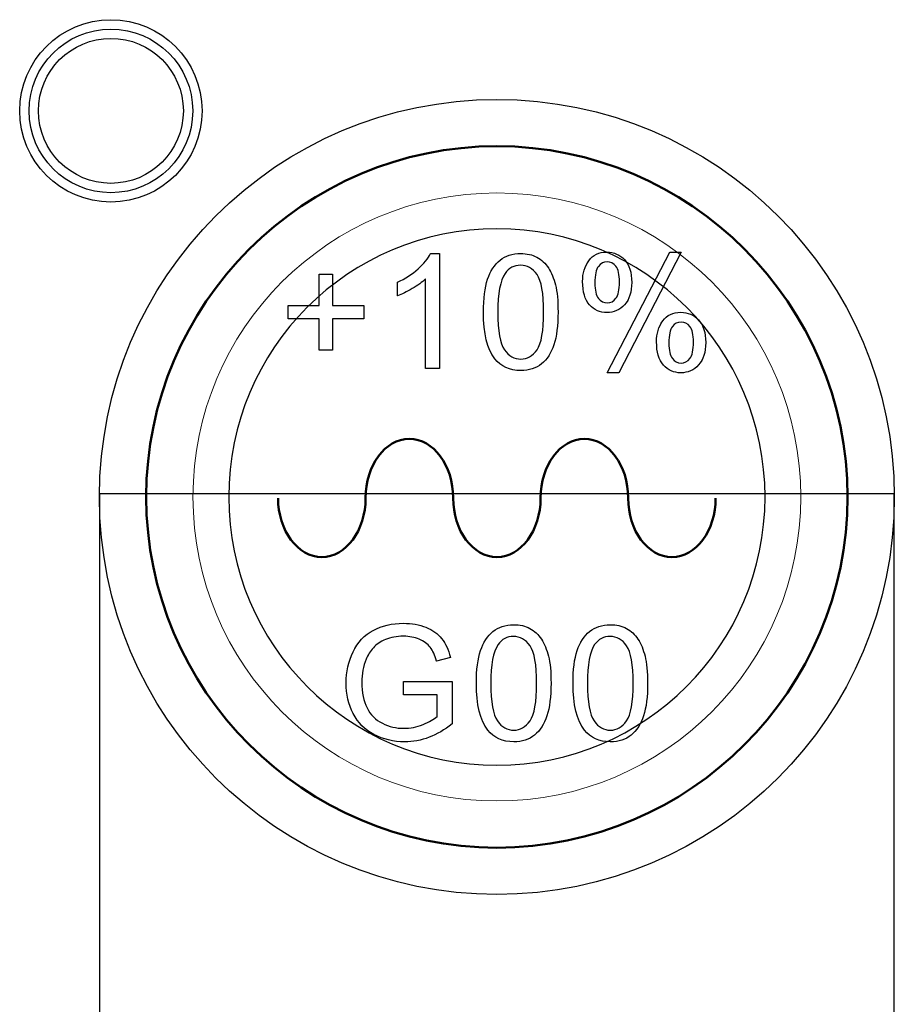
# Model space of a CAD drawing. Header units: millimetres. Extents: x 6964 to 8548, y -230 to 508.
# Tile 73 of 137: x 7150 to 7169, y 210 to 231. Entities that reach past the tile are written whole.
import ezdxf

# ---------------------------------------------------------------- set-up
doc = ezdxf.new("R2010")
doc.units = ezdxf.units.MM
doc.header["$LTSCALE"] = 3
doc.layers.add('layer 1', color=7, linetype='Continuous')

msp = doc.modelspace()

# ---------------------------------------------------------------- linework, layer by layer
at = {"layer": 'layer 1'}
for p, q in [((7168.701, 221.315), (7151.701, 221.315)), ((7151.701, 221.315), (7151.701, 199.815)), ((7168.701, 199.815), (7168.701, 221.315))]:
    msp.add_line(p, q, dxfattribs=at)
msp.add_ellipse((7160.201, 221.25), major_axis=(0, 8.5), ratio=1, dxfattribs=at)
for points, knots in [([(7153.896, 229.505), (7153.896, 230.582), (7153.023, 231.455), (7151.946, 231.455), (7151.946, 231.455), (7150.869, 231.455), (7149.996, 230.582), (7149.996, 229.505), (7149.996, 229.505), (7149.996, 228.428), (7150.869, 227.555), (7151.946, 227.555), (7151.946, 227.555), (7153.023, 227.555), (7153.896, 228.428), (7153.896, 229.505)], [0, 0, 0, 0, 0.2, 0.2, 0.2, 0.2, 0.4, 0.4, 0.4, 0.4, 0.6, 0.6, 0.6, 0.6, 1, 1, 1, 1]), ([(7153.696, 229.505), (7153.696, 230.471), (7152.912, 231.255), (7151.946, 231.255), (7151.946, 231.255), (7150.979, 231.255), (7150.196, 230.471), (7150.196, 229.505), (7150.196, 229.505), (7150.196, 228.538), (7150.979, 227.755), (7151.946, 227.755), (7151.946, 227.755), (7152.912, 227.755), (7153.696, 228.538), (7153.696, 229.505)], [0, 0, 0, 0, 0.2, 0.2, 0.2, 0.2, 0.4, 0.4, 0.4, 0.4, 0.6, 0.6, 0.6, 0.6, 1, 1, 1, 1]), ([(7153.496, 229.505), (7153.496, 230.361), (7152.802, 231.055), (7151.946, 231.055), (7151.946, 231.055), (7151.09, 231.055), (7150.396, 230.361), (7150.396, 229.505), (7150.396, 229.505), (7150.396, 228.649), (7151.09, 227.955), (7151.946, 227.955), (7151.946, 227.955), (7152.802, 227.955), (7153.496, 228.649), (7153.496, 229.505)], [0, 0, 0, 0, 0.2, 0.2, 0.2, 0.2, 0.4, 0.4, 0.4, 0.4, 0.6, 0.6, 0.6, 0.6, 1, 1, 1, 1]), ([(7160.268, 226.312), (7160.385, 226.407), (7160.533, 226.455), (7160.711, 226.455), (7160.711, 226.455), (7160.842, 226.455), (7160.958, 226.428), (7161.058, 226.375)], [0.1538462, 0.1538462, 0.1538462, 0.1538462, 0.2307692, 0.2307692, 0.2307692, 0.2307692, 0.3076923, 0.3076923, 0.3076923, 0.3076923]), ([(7162.167, 226.302), (7162.255, 226.424), (7162.383, 226.485), (7162.551, 226.485), (7162.551, 226.485), (7162.705, 226.485), (7162.833, 226.431), (7162.934, 226.321)], [0.1111111, 0.1111111, 0.1111111, 0.1111111, 0.2222222, 0.2222222, 0.2222222, 0.2222222, 0.3333333, 0.3333333, 0.3333333, 0.3333333]), ([(7161.06, 226.006), (7160.966, 226.138), (7160.849, 226.205), (7160.708, 226.205), (7160.708, 226.205), (7160.57, 226.205), (7160.459, 226.146), (7160.376, 226.029)], [0.5555556, 0.5555556, 0.5555556, 0.5555556, 0.6666667, 0.6666667, 0.6666667, 0.6666667, 0.7777778, 0.7777778, 0.7777778, 0.7777778]), ([(7162.373, 226.18), (7162.323, 226.116), (7162.298, 225.998), (7162.298, 225.826), (7162.298, 225.826), (7162.298, 225.669), (7162.323, 225.559), (7162.373, 225.496)], [0.1111111, 0.1111111, 0.1111111, 0.1111111, 0.2222222, 0.2222222, 0.2222222, 0.2222222, 0.3333333, 0.3333333, 0.3333333, 0.3333333]), ([(7162.748, 225.497), (7162.797, 225.561), (7162.822, 225.679), (7162.822, 225.849), (7162.822, 225.849), (7162.822, 226.007), (7162.797, 226.117), (7162.747, 226.181)], [0.5555556, 0.5555556, 0.5555556, 0.5555556, 0.6666667, 0.6666667, 0.6666667, 0.6666667, 0.7777778, 0.7777778, 0.7777778, 0.7777778]), ([(7162.934, 226.321), (7163.035, 226.212), (7163.086, 226.05), (7163.086, 225.838), (7163.086, 225.838), (7163.086, 225.631), (7163.034, 225.471), (7162.932, 225.359)], [0.3333333, 0.3333333, 0.3333333, 0.3333333, 0.4444444, 0.4444444, 0.4444444, 0.4444445, 0.5555556, 0.5555556, 0.5555556, 0.5555556]), ([(7161.06, 224.398), (7161.154, 224.532), (7161.201, 224.799), (7161.201, 225.201), (7161.201, 225.201), (7161.201, 225.605), (7161.154, 225.873), (7161.06, 226.006)], [0.3333333, 0.3333333, 0.3333333, 0.3333333, 0.4444444, 0.4444444, 0.4444444, 0.4444445, 0.5555556, 0.5555556, 0.5555556, 0.5555556]), ([(7161.454, 225.782), (7161.491, 225.639), (7161.509, 225.445), (7161.509, 225.203), (7161.509, 225.203), (7161.509, 224.915), (7161.479, 224.682), (7161.421, 224.505)], [0.4615385, 0.4615385, 0.4615385, 0.4615385, 0.5384615, 0.5384615, 0.5384615, 0.5384615, 0.6153846, 0.6153846, 0.6153846, 0.6153846]), ([(7162.373, 225.496), (7162.424, 225.432), (7162.486, 225.4), (7162.559, 225.4), (7162.559, 225.4), (7162.635, 225.4), (7162.698, 225.432), (7162.748, 225.497)], [0.3333333, 0.3333333, 0.3333333, 0.3333333, 0.4444444, 0.4444444, 0.4444444, 0.4444445, 0.5555556, 0.5555556, 0.5555556, 0.5555556]), ([(7162.932, 225.359), (7162.83, 225.247), (7162.704, 225.191), (7162.554, 225.191), (7162.554, 225.191), (7162.405, 225.191), (7162.282, 225.247), (7162.183, 225.357)], [0.5555556, 0.5555556, 0.5555556, 0.5555556, 0.6666667, 0.6666667, 0.6666667, 0.6666667, 0.7777778, 0.7777778, 0.7777778, 0.7777778]), ([(7163.749, 225.015), (7163.837, 225.137), (7163.965, 225.198), (7164.133, 225.198), (7164.133, 225.198), (7164.287, 225.198), (7164.415, 225.143), (7164.516, 225.034)], [0.1111111, 0.1111111, 0.1111111, 0.1111111, 0.2222222, 0.2222222, 0.2222222, 0.2222222, 0.3333333, 0.3333333, 0.3333333, 0.3333333]), ([(7163.954, 224.893), (7163.904, 224.828), (7163.88, 224.71), (7163.88, 224.538), (7163.88, 224.538), (7163.88, 224.383), (7163.905, 224.274), (7163.955, 224.209)], [0.1111111, 0.1111111, 0.1111111, 0.1111111, 0.2222222, 0.2222222, 0.2222222, 0.2222222, 0.3333333, 0.3333333, 0.3333333, 0.3333333]), ([(7164.33, 224.209), (7164.379, 224.274), (7164.404, 224.391), (7164.404, 224.562), (7164.404, 224.562), (7164.404, 224.719), (7164.379, 224.83), (7164.328, 224.893)], [0.5555556, 0.5555556, 0.5555556, 0.5555556, 0.6666667, 0.6666667, 0.6666667, 0.6666667, 0.7777778, 0.7777778, 0.7777778, 0.7777778]), ([(7164.516, 225.034), (7164.617, 224.924), (7164.667, 224.763), (7164.667, 224.55), (7164.667, 224.55), (7164.667, 224.343), (7164.617, 224.183), (7164.514, 224.072)], [0.3333333, 0.3333333, 0.3333333, 0.3333333, 0.4444444, 0.4444444, 0.4444444, 0.4444445, 0.5555556, 0.5555556, 0.5555556, 0.5555556]), ([(7164.514, 224.072), (7164.412, 223.96), (7164.286, 223.904), (7164.135, 223.904), (7164.135, 223.904), (7163.987, 223.904), (7163.863, 223.959), (7163.765, 224.07), (7163.765, 224.07), (7163.666, 224.181), (7163.616, 224.347), (7163.616, 224.569)], [0.5555556, 0.5555556, 0.5555556, 0.5555556, 0.6666667, 0.6666667, 0.6666667, 0.6666667, 0.7777778, 0.7777778, 0.7777778, 0.7777778, 1, 1, 1, 1]), ([(7160.363, 224.397), (7160.457, 224.264), (7160.573, 224.198), (7160.711, 224.198), (7160.711, 224.198), (7160.849, 224.198), (7160.966, 224.265), (7161.06, 224.398)], [0.1111111, 0.1111111, 0.1111111, 0.1111111, 0.2222222, 0.2222222, 0.2222222, 0.2222222, 0.3333333, 0.3333333, 0.3333333, 0.3333333]), ([(7161.156, 224.096), (7161.039, 224), (7160.89, 223.952), (7160.711, 223.952), (7160.711, 223.952), (7160.476, 223.952), (7160.29, 224.036), (7160.155, 224.204)], [0.6923077, 0.6923077, 0.6923077, 0.6923077, 0.7692308, 0.7692308, 0.7692308, 0.7692308, 0.8461538, 0.8461538, 0.8461538, 0.8461538]), ([(7163.955, 224.209), (7164.005, 224.145), (7164.067, 224.113), (7164.14, 224.113), (7164.14, 224.113), (7164.217, 224.113), (7164.28, 224.145), (7164.33, 224.209)], [0.3333333, 0.3333333, 0.3333333, 0.3333333, 0.4444444, 0.4444444, 0.4444444, 0.4444445, 0.5555556, 0.5555556, 0.5555556, 0.5555556]), ([(7157.556, 218.397), (7157.743, 218.498), (7157.959, 218.548), (7158.203, 218.548), (7158.203, 218.548), (7158.38, 218.548), (7158.54, 218.519), (7158.683, 218.462)], [0.33333333, 0.33333333, 0.33333333, 0.33333333, 0.36666667, 0.36666667, 0.36666667, 0.36666668, 0.4, 0.4, 0.4, 0.4]), ([(7160.118, 218.374), (7160.235, 218.47), (7160.383, 218.517), (7160.561, 218.517), (7160.561, 218.517), (7160.692, 218.517), (7160.808, 218.491), (7160.908, 218.438)], [0.1538462, 0.1538462, 0.1538462, 0.1538462, 0.2307692, 0.2307692, 0.2307692, 0.2307692, 0.3076923, 0.3076923, 0.3076923, 0.3076923]), ([(7162.185, 218.374), (7162.302, 218.47), (7162.449, 218.517), (7162.627, 218.517), (7162.627, 218.517), (7162.759, 218.517), (7162.874, 218.491), (7162.974, 218.438)], [0.1538462, 0.1538462, 0.1538462, 0.1538462, 0.2307692, 0.2307692, 0.2307692, 0.2307692, 0.3076923, 0.3076923, 0.3076923, 0.3076923]), ([(7158.542, 218.206), (7158.441, 218.249), (7158.328, 218.271), (7158.205, 218.271), (7158.205, 218.271), (7158.057, 218.271), (7157.929, 218.248), (7157.821, 218.203)], [0.56666667, 0.56666667, 0.56666667, 0.56666667, 0.6, 0.6, 0.6, 0.60000001, 0.63333333, 0.63333333, 0.63333333, 0.63333333]), ([(7160.91, 218.068), (7160.816, 218.201), (7160.699, 218.267), (7160.558, 218.267), (7160.558, 218.267), (7160.42, 218.267), (7160.309, 218.208), (7160.226, 218.091)], [0.5555556, 0.5555556, 0.5555556, 0.5555556, 0.6666667, 0.6666667, 0.6666667, 0.6666667, 0.7777778, 0.7777778, 0.7777778, 0.7777778]), ([(7162.976, 218.068), (7162.883, 218.201), (7162.765, 218.267), (7162.624, 218.267), (7162.624, 218.267), (7162.486, 218.267), (7162.375, 218.208), (7162.292, 218.091)], [0.5555556, 0.5555556, 0.5555556, 0.5555556, 0.6666667, 0.6666667, 0.6666667, 0.6666667, 0.7777778, 0.7777778, 0.7777778, 0.7777778]), ([(7157.127, 216.616), (7157.026, 216.811), (7156.976, 217.029), (7156.976, 217.269), (7156.976, 217.269), (7156.976, 217.508), (7157.026, 217.73), (7157.126, 217.937)], [0.23333333, 0.23333333, 0.23333333, 0.23333333, 0.26666667, 0.26666667, 0.26666667, 0.26666668, 0.3, 0.3, 0.3, 0.3]), ([(7160.91, 216.461), (7161.004, 216.594), (7161.051, 216.862), (7161.051, 217.264), (7161.051, 217.264), (7161.051, 217.667), (7161.004, 217.936), (7160.91, 218.068)], [0.3333333, 0.3333333, 0.3333333, 0.3333333, 0.4444444, 0.4444444, 0.4444444, 0.4444445, 0.5555556, 0.5555556, 0.5555556, 0.5555556]), ([(7162.976, 216.461), (7163.07, 216.594), (7163.117, 216.862), (7163.117, 217.264), (7163.117, 217.264), (7163.117, 217.667), (7163.07, 217.936), (7162.976, 218.068)], [0.3333333, 0.3333333, 0.3333333, 0.3333333, 0.4444444, 0.4444444, 0.4444444, 0.4444445, 0.5555556, 0.5555556, 0.5555556, 0.5555556]), ([(7157.405, 217.782), (7157.343, 217.629), (7157.312, 217.465), (7157.312, 217.287), (7157.312, 217.287), (7157.312, 217.068), (7157.349, 216.885), (7157.424, 216.737)], [0.7, 0.7, 0.7, 0.7, 0.73333333, 0.73333333, 0.73333333, 0.73333334, 0.76666667, 0.76666667, 0.76666667, 0.76666667]), ([(7161.304, 217.844), (7161.341, 217.701), (7161.359, 217.508), (7161.359, 217.265), (7161.359, 217.265), (7161.359, 216.978), (7161.329, 216.745), (7161.271, 216.568)], [0.4615385, 0.4615385, 0.4615385, 0.4615385, 0.5384615, 0.5384615, 0.5384615, 0.5384615, 0.6153846, 0.6153846, 0.6153846, 0.6153846]), ([(7163.37, 217.844), (7163.407, 217.701), (7163.425, 217.508), (7163.425, 217.265), (7163.425, 217.265), (7163.425, 216.978), (7163.396, 216.745), (7163.337, 216.568)], [0.4615385, 0.4615385, 0.4615385, 0.4615385, 0.5384615, 0.5384615, 0.5384615, 0.5384615, 0.6153846, 0.6153846, 0.6153846, 0.6153846]), ([(7160.213, 216.46), (7160.307, 216.327), (7160.423, 216.261), (7160.561, 216.261), (7160.561, 216.261), (7160.699, 216.261), (7160.816, 216.328), (7160.91, 216.461)], [0.1111111, 0.1111111, 0.1111111, 0.1111111, 0.2222222, 0.2222222, 0.2222222, 0.2222222, 0.3333333, 0.3333333, 0.3333333, 0.3333333]), ([(7162.279, 216.46), (7162.373, 216.327), (7162.489, 216.261), (7162.627, 216.261), (7162.627, 216.261), (7162.766, 216.261), (7162.882, 216.328), (7162.976, 216.461)], [0.1111111, 0.1111111, 0.1111111, 0.1111111, 0.2222222, 0.2222222, 0.2222222, 0.2222222, 0.3333333, 0.3333333, 0.3333333, 0.3333333]), ([(7157.752, 216.409), (7157.896, 216.338), (7158.048, 216.302), (7158.21, 216.302), (7158.21, 216.302), (7158.35, 216.302), (7158.487, 216.329), (7158.621, 216.383)], [0.8, 0.8, 0.8, 0.8, 0.83333333, 0.83333333, 0.83333333, 0.83333334, 0.86666667, 0.86666667, 0.86666667, 0.86666667]), ([(7161.006, 216.158), (7160.889, 216.062), (7160.74, 216.014), (7160.561, 216.014), (7160.561, 216.014), (7160.326, 216.014), (7160.14, 216.098), (7160.005, 216.266)], [0.6923077, 0.6923077, 0.6923077, 0.6923077, 0.7692308, 0.7692308, 0.7692308, 0.7692308, 0.8461538, 0.8461538, 0.8461538, 0.8461538]), ([(7163.072, 216.158), (7162.955, 216.062), (7162.807, 216.014), (7162.627, 216.014), (7162.627, 216.014), (7162.392, 216.014), (7162.206, 216.098), (7162.072, 216.266)], [0.6923077, 0.6923077, 0.6923077, 0.6923077, 0.7692308, 0.7692308, 0.7692308, 0.7692308, 0.8461538, 0.8461538, 0.8461538, 0.8461538]), ([(7158.75, 216.11), (7158.58, 216.046), (7158.406, 216.014), (7158.228, 216.014), (7158.228, 216.014), (7157.987, 216.014), (7157.769, 216.066), (7157.572, 216.169)], [0.13333333, 0.13333333, 0.13333333, 0.13333333, 0.16666667, 0.16666667, 0.16666667, 0.16666668, 0.2, 0.2, 0.2, 0.2])]:
    msp.add_open_spline(points, degree=3, knots=knots, dxfattribs=at)
at = {"layer": 'layer 1', "lineweight": 50}
for points in [[(7152.701, 221.25), (7152.701, 225.375), (7156.076, 228.75), (7160.201, 228.75)], [(7160.201, 228.75), (7164.326, 228.75), (7167.701, 225.375), (7167.701, 221.25)], [(7160.201, 213.75), (7156.076, 213.75), (7152.701, 217.125), (7152.701, 221.25)], [(7167.701, 221.25), (7167.701, 217.125), (7164.326, 213.75), (7160.201, 213.75)]]:
    msp.add_open_spline(points, degree=3, dxfattribs=at)
at = {"layer": 'layer 1', "lineweight": 9}
for points, knots in [([(7166.701, 221.25), (7166.701, 224.84), (7163.79, 227.75), (7160.201, 227.75), (7160.201, 227.75), (7156.611, 227.75), (7153.701, 224.84), (7153.701, 221.25), (7153.701, 221.25), (7153.701, 217.66), (7156.611, 214.75), (7160.201, 214.75)], [0, 0, 0, 0, 0.2, 0.2, 0.2, 0.2, 0.4, 0.4, 0.4, 0.4, 0.6, 0.6, 0.6, 0.6]), ([(7160.268, 226.312), (7160.385, 226.407), (7160.533, 226.455), (7160.711, 226.455), (7160.711, 226.455), (7160.842, 226.455), (7160.958, 226.428), (7161.058, 226.375)], [0.1538462, 0.1538462, 0.1538462, 0.1538462, 0.2307692, 0.2307692, 0.2307692, 0.2307692, 0.3076923, 0.3076923, 0.3076923, 0.3076923]), ([(7162.167, 226.302), (7162.255, 226.424), (7162.383, 226.485), (7162.551, 226.485), (7162.551, 226.485), (7162.705, 226.485), (7162.833, 226.431), (7162.934, 226.321)], [0.1111111, 0.1111111, 0.1111111, 0.1111111, 0.2222222, 0.2222222, 0.2222222, 0.2222222, 0.3333333, 0.3333333, 0.3333333, 0.3333333]), ([(7161.06, 226.006), (7160.966, 226.138), (7160.849, 226.205), (7160.708, 226.205), (7160.708, 226.205), (7160.57, 226.205), (7160.459, 226.146), (7160.376, 226.029)], [0.5555556, 0.5555556, 0.5555556, 0.5555556, 0.6666667, 0.6666667, 0.6666667, 0.6666667, 0.7777778, 0.7777778, 0.7777778, 0.7777778]), ([(7162.373, 226.18), (7162.323, 226.116), (7162.298, 225.998), (7162.298, 225.826), (7162.298, 225.826), (7162.298, 225.669), (7162.323, 225.559), (7162.373, 225.496)], [0.1111111, 0.1111111, 0.1111111, 0.1111111, 0.2222222, 0.2222222, 0.2222222, 0.2222222, 0.3333333, 0.3333333, 0.3333333, 0.3333333]), ([(7162.748, 225.497), (7162.797, 225.561), (7162.822, 225.679), (7162.822, 225.849), (7162.822, 225.849), (7162.822, 226.007), (7162.797, 226.117), (7162.747, 226.181)], [0.5555556, 0.5555556, 0.5555556, 0.5555556, 0.6666667, 0.6666667, 0.6666667, 0.6666667, 0.7777778, 0.7777778, 0.7777778, 0.7777778]), ([(7162.934, 226.321), (7163.035, 226.212), (7163.086, 226.05), (7163.086, 225.838), (7163.086, 225.838), (7163.086, 225.631), (7163.034, 225.471), (7162.932, 225.359)], [0.3333333, 0.3333333, 0.3333333, 0.3333333, 0.4444444, 0.4444444, 0.4444444, 0.4444445, 0.5555556, 0.5555556, 0.5555556, 0.5555556]), ([(7161.06, 224.398), (7161.154, 224.532), (7161.201, 224.799), (7161.201, 225.201), (7161.201, 225.201), (7161.201, 225.605), (7161.154, 225.873), (7161.06, 226.006)], [0.3333333, 0.3333333, 0.3333333, 0.3333333, 0.4444444, 0.4444444, 0.4444444, 0.4444445, 0.5555556, 0.5555556, 0.5555556, 0.5555556]), ([(7161.454, 225.782), (7161.491, 225.639), (7161.509, 225.445), (7161.509, 225.203), (7161.509, 225.203), (7161.509, 224.915), (7161.479, 224.682), (7161.421, 224.505)], [0.4615385, 0.4615385, 0.4615385, 0.4615385, 0.5384615, 0.5384615, 0.5384615, 0.5384615, 0.6153846, 0.6153846, 0.6153846, 0.6153846]), ([(7162.373, 225.496), (7162.424, 225.432), (7162.486, 225.4), (7162.559, 225.4), (7162.559, 225.4), (7162.635, 225.4), (7162.698, 225.432), (7162.748, 225.497)], [0.3333333, 0.3333333, 0.3333333, 0.3333333, 0.4444444, 0.4444444, 0.4444444, 0.4444445, 0.5555556, 0.5555556, 0.5555556, 0.5555556]), ([(7162.932, 225.359), (7162.83, 225.247), (7162.704, 225.191), (7162.554, 225.191), (7162.554, 225.191), (7162.405, 225.191), (7162.282, 225.247), (7162.183, 225.357)], [0.5555556, 0.5555556, 0.5555556, 0.5555556, 0.6666667, 0.6666667, 0.6666667, 0.6666667, 0.7777778, 0.7777778, 0.7777778, 0.7777778]), ([(7163.749, 225.015), (7163.837, 225.137), (7163.965, 225.198), (7164.133, 225.198), (7164.133, 225.198), (7164.287, 225.198), (7164.415, 225.143), (7164.516, 225.034)], [0.1111111, 0.1111111, 0.1111111, 0.1111111, 0.2222222, 0.2222222, 0.2222222, 0.2222222, 0.3333333, 0.3333333, 0.3333333, 0.3333333]), ([(7163.954, 224.893), (7163.904, 224.828), (7163.88, 224.71), (7163.88, 224.538), (7163.88, 224.538), (7163.88, 224.383), (7163.905, 224.274), (7163.955, 224.209)], [0.1111111, 0.1111111, 0.1111111, 0.1111111, 0.2222222, 0.2222222, 0.2222222, 0.2222222, 0.3333333, 0.3333333, 0.3333333, 0.3333333]), ([(7164.33, 224.209), (7164.379, 224.274), (7164.404, 224.391), (7164.404, 224.562), (7164.404, 224.562), (7164.404, 224.719), (7164.379, 224.83), (7164.328, 224.893)], [0.5555556, 0.5555556, 0.5555556, 0.5555556, 0.6666667, 0.6666667, 0.6666667, 0.6666667, 0.7777778, 0.7777778, 0.7777778, 0.7777778]), ([(7164.516, 225.034), (7164.617, 224.924), (7164.667, 224.763), (7164.667, 224.55), (7164.667, 224.55), (7164.667, 224.343), (7164.617, 224.183), (7164.514, 224.072)], [0.3333333, 0.3333333, 0.3333333, 0.3333333, 0.4444444, 0.4444444, 0.4444444, 0.4444445, 0.5555556, 0.5555556, 0.5555556, 0.5555556]), ([(7164.514, 224.072), (7164.412, 223.96), (7164.286, 223.904), (7164.135, 223.904), (7164.135, 223.904), (7163.987, 223.904), (7163.863, 223.959), (7163.765, 224.07), (7163.765, 224.07), (7163.666, 224.181), (7163.616, 224.347), (7163.616, 224.569)], [0.5555556, 0.5555556, 0.5555556, 0.5555556, 0.6666667, 0.6666667, 0.6666667, 0.6666667, 0.7777778, 0.7777778, 0.7777778, 0.7777778, 1, 1, 1, 1]), ([(7160.363, 224.397), (7160.457, 224.264), (7160.573, 224.198), (7160.711, 224.198), (7160.711, 224.198), (7160.849, 224.198), (7160.966, 224.265), (7161.06, 224.398)], [0.1111111, 0.1111111, 0.1111111, 0.1111111, 0.2222222, 0.2222222, 0.2222222, 0.2222222, 0.3333333, 0.3333333, 0.3333333, 0.3333333]), ([(7161.156, 224.096), (7161.039, 224), (7160.89, 223.952), (7160.711, 223.952), (7160.711, 223.952), (7160.476, 223.952), (7160.29, 224.036), (7160.155, 224.204)], [0.6923077, 0.6923077, 0.6923077, 0.6923077, 0.7692308, 0.7692308, 0.7692308, 0.7692308, 0.8461538, 0.8461538, 0.8461538, 0.8461538]), ([(7163.955, 224.209), (7164.005, 224.145), (7164.067, 224.113), (7164.14, 224.113), (7164.14, 224.113), (7164.217, 224.113), (7164.28, 224.145), (7164.33, 224.209)], [0.3333333, 0.3333333, 0.3333333, 0.3333333, 0.4444444, 0.4444444, 0.4444444, 0.4444445, 0.5555556, 0.5555556, 0.5555556, 0.5555556]), ([(7157.556, 218.397), (7157.743, 218.498), (7157.959, 218.548), (7158.203, 218.548), (7158.203, 218.548), (7158.38, 218.548), (7158.54, 218.519), (7158.683, 218.462)], [0.33333333, 0.33333333, 0.33333333, 0.33333333, 0.36666667, 0.36666667, 0.36666667, 0.36666668, 0.4, 0.4, 0.4, 0.4]), ([(7160.118, 218.374), (7160.235, 218.47), (7160.383, 218.517), (7160.561, 218.517), (7160.561, 218.517), (7160.692, 218.517), (7160.808, 218.491), (7160.908, 218.438)], [0.1538462, 0.1538462, 0.1538462, 0.1538462, 0.2307692, 0.2307692, 0.2307692, 0.2307692, 0.3076923, 0.3076923, 0.3076923, 0.3076923]), ([(7162.185, 218.374), (7162.302, 218.47), (7162.449, 218.517), (7162.627, 218.517), (7162.627, 218.517), (7162.759, 218.517), (7162.874, 218.491), (7162.974, 218.438)], [0.1538462, 0.1538462, 0.1538462, 0.1538462, 0.2307692, 0.2307692, 0.2307692, 0.2307692, 0.3076923, 0.3076923, 0.3076923, 0.3076923]), ([(7158.542, 218.206), (7158.441, 218.249), (7158.328, 218.271), (7158.205, 218.271), (7158.205, 218.271), (7158.057, 218.271), (7157.929, 218.248), (7157.821, 218.203)], [0.56666667, 0.56666667, 0.56666667, 0.56666667, 0.6, 0.6, 0.6, 0.60000001, 0.63333333, 0.63333333, 0.63333333, 0.63333333]), ([(7160.91, 218.068), (7160.816, 218.201), (7160.699, 218.267), (7160.558, 218.267), (7160.558, 218.267), (7160.42, 218.267), (7160.309, 218.208), (7160.226, 218.091)], [0.5555556, 0.5555556, 0.5555556, 0.5555556, 0.6666667, 0.6666667, 0.6666667, 0.6666667, 0.7777778, 0.7777778, 0.7777778, 0.7777778]), ([(7162.976, 218.068), (7162.883, 218.201), (7162.765, 218.267), (7162.624, 218.267), (7162.624, 218.267), (7162.486, 218.267), (7162.375, 218.208), (7162.292, 218.091)], [0.5555556, 0.5555556, 0.5555556, 0.5555556, 0.6666667, 0.6666667, 0.6666667, 0.6666667, 0.7777778, 0.7777778, 0.7777778, 0.7777778]), ([(7157.127, 216.616), (7157.026, 216.811), (7156.976, 217.029), (7156.976, 217.269), (7156.976, 217.269), (7156.976, 217.508), (7157.026, 217.73), (7157.126, 217.937)], [0.23333333, 0.23333333, 0.23333333, 0.23333333, 0.26666667, 0.26666667, 0.26666667, 0.26666668, 0.3, 0.3, 0.3, 0.3]), ([(7160.91, 216.461), (7161.004, 216.594), (7161.051, 216.862), (7161.051, 217.264), (7161.051, 217.264), (7161.051, 217.667), (7161.004, 217.936), (7160.91, 218.068)], [0.3333333, 0.3333333, 0.3333333, 0.3333333, 0.4444444, 0.4444444, 0.4444444, 0.4444445, 0.5555556, 0.5555556, 0.5555556, 0.5555556]), ([(7162.976, 216.461), (7163.07, 216.594), (7163.117, 216.862), (7163.117, 217.264), (7163.117, 217.264), (7163.117, 217.667), (7163.07, 217.936), (7162.976, 218.068)], [0.3333333, 0.3333333, 0.3333333, 0.3333333, 0.4444444, 0.4444444, 0.4444444, 0.4444445, 0.5555556, 0.5555556, 0.5555556, 0.5555556]), ([(7157.405, 217.782), (7157.343, 217.629), (7157.312, 217.465), (7157.312, 217.287), (7157.312, 217.287), (7157.312, 217.068), (7157.349, 216.885), (7157.424, 216.737)], [0.7, 0.7, 0.7, 0.7, 0.73333333, 0.73333333, 0.73333333, 0.73333334, 0.76666667, 0.76666667, 0.76666667, 0.76666667]), ([(7161.304, 217.844), (7161.341, 217.701), (7161.359, 217.508), (7161.359, 217.265), (7161.359, 217.265), (7161.359, 216.978), (7161.329, 216.745), (7161.271, 216.568)], [0.4615385, 0.4615385, 0.4615385, 0.4615385, 0.5384615, 0.5384615, 0.5384615, 0.5384615, 0.6153846, 0.6153846, 0.6153846, 0.6153846]), ([(7163.37, 217.844), (7163.407, 217.701), (7163.425, 217.508), (7163.425, 217.265), (7163.425, 217.265), (7163.425, 216.978), (7163.396, 216.745), (7163.337, 216.568)], [0.4615385, 0.4615385, 0.4615385, 0.4615385, 0.5384615, 0.5384615, 0.5384615, 0.5384615, 0.6153846, 0.6153846, 0.6153846, 0.6153846]), ([(7160.213, 216.46), (7160.307, 216.327), (7160.423, 216.261), (7160.561, 216.261), (7160.561, 216.261), (7160.699, 216.261), (7160.816, 216.328), (7160.91, 216.461)], [0.1111111, 0.1111111, 0.1111111, 0.1111111, 0.2222222, 0.2222222, 0.2222222, 0.2222222, 0.3333333, 0.3333333, 0.3333333, 0.3333333]), ([(7162.279, 216.46), (7162.373, 216.327), (7162.489, 216.261), (7162.627, 216.261), (7162.627, 216.261), (7162.766, 216.261), (7162.882, 216.328), (7162.976, 216.461)], [0.1111111, 0.1111111, 0.1111111, 0.1111111, 0.2222222, 0.2222222, 0.2222222, 0.2222222, 0.3333333, 0.3333333, 0.3333333, 0.3333333]), ([(7157.752, 216.409), (7157.896, 216.338), (7158.048, 216.302), (7158.21, 216.302), (7158.21, 216.302), (7158.35, 216.302), (7158.487, 216.329), (7158.621, 216.383)], [0.8, 0.8, 0.8, 0.8, 0.83333333, 0.83333333, 0.83333333, 0.83333334, 0.86666667, 0.86666667, 0.86666667, 0.86666667]), ([(7161.006, 216.158), (7160.889, 216.062), (7160.74, 216.014), (7160.561, 216.014), (7160.561, 216.014), (7160.326, 216.014), (7160.14, 216.098), (7160.005, 216.266)], [0.6923077, 0.6923077, 0.6923077, 0.6923077, 0.7692308, 0.7692308, 0.7692308, 0.7692308, 0.8461538, 0.8461538, 0.8461538, 0.8461538]), ([(7163.072, 216.158), (7162.955, 216.062), (7162.807, 216.014), (7162.627, 216.014), (7162.627, 216.014), (7162.392, 216.014), (7162.206, 216.098), (7162.072, 216.266)], [0.6923077, 0.6923077, 0.6923077, 0.6923077, 0.7692308, 0.7692308, 0.7692308, 0.7692308, 0.8461538, 0.8461538, 0.8461538, 0.8461538]), ([(7158.75, 216.11), (7158.58, 216.046), (7158.406, 216.014), (7158.228, 216.014), (7158.228, 216.014), (7157.987, 216.014), (7157.769, 216.066), (7157.572, 216.169)], [0.13333333, 0.13333333, 0.13333333, 0.13333333, 0.16666667, 0.16666667, 0.16666667, 0.16666668, 0.2, 0.2, 0.2, 0.2])]:
    msp.add_open_spline(points, degree=3, knots=knots, dxfattribs=at)
at = {"layer": 'layer 1', "lineweight": 25}
for points, knots in [([(7165.936, 221.25), (7165.936, 224.418), (7163.368, 226.985), (7160.201, 226.985), (7160.201, 226.985), (7157.033, 226.985), (7154.465, 224.418), (7154.465, 221.25)], [0, 0, 0, 0, 0.2, 0.2, 0.2, 0.2, 0.4, 0.4, 0.4, 0.4]), ([(7154.465, 221.25), (7154.465, 218.082), (7157.033, 215.515), (7160.201, 215.515), (7160.201, 215.515), (7163.368, 215.515), (7165.936, 218.082), (7165.936, 221.25)], [0.4, 0.4, 0.4, 0.4, 0.6, 0.6, 0.6, 0.6, 1, 1, 1, 1])]:
    msp.add_open_spline(points, degree=3, knots=knots, dxfattribs=at)
at = {"layer": 'layer 1', "lineweight": 9}
for points in [[(7158.515, 226.127), (7158.641, 226.239), (7158.731, 226.348), (7158.783, 226.455)], [(7158.783, 226.455), (7158.783, 226.455), (7158.977, 226.455), (7158.977, 226.455)], [(7158.977, 226.455), (7158.977, 226.455), (7158.977, 223.993), (7158.977, 223.993)], [(7161.058, 226.375), (7161.157, 226.322), (7161.239, 226.246), (7161.303, 226.146)], [(7162.561, 223.904), (7162.561, 223.904), (7163.898, 226.485), (7163.898, 226.485)], [(7164.144, 226.485), (7164.144, 226.485), (7162.81, 223.904), (7162.81, 223.904)], [(7163.898, 226.485), (7163.898, 226.485), (7164.144, 226.485), (7164.144, 226.485)], [(7158.073, 225.839), (7158.242, 225.918), (7158.389, 226.014), (7158.515, 226.127)], [(7160.002, 225.903), (7160.062, 226.08), (7160.151, 226.217), (7160.268, 226.312)], [(7161.303, 226.146), (7161.367, 226.047), (7161.417, 225.925), (7161.454, 225.782)], [(7162.034, 225.856), (7162.034, 226.031), (7162.078, 226.18), (7162.167, 226.302)], [(7162.559, 226.277), (7162.485, 226.277), (7162.422, 226.245), (7162.373, 226.18)], [(7162.747, 226.181), (7162.696, 226.245), (7162.634, 226.277), (7162.559, 226.277)], [(7156.401, 225.342), (7156.401, 225.342), (7156.401, 226.01), (7156.401, 226.01)], [(7156.401, 226.01), (7156.401, 226.01), (7156.686, 226.01), (7156.686, 226.01)], [(7156.686, 226.01), (7156.686, 226.01), (7156.686, 225.342), (7156.686, 225.342)], [(7160.376, 226.029), (7160.273, 225.88), (7160.222, 225.604), (7160.222, 225.201)], [(7158.073, 225.548), (7158.073, 225.548), (7158.073, 225.839), (7158.073, 225.839)], [(7158.391, 225.704), (7158.273, 225.635), (7158.167, 225.583), (7158.073, 225.548)], [(7158.676, 225.911), (7158.603, 225.842), (7158.508, 225.773), (7158.391, 225.704)], [(7158.676, 223.993), (7158.676, 223.993), (7158.676, 225.911), (7158.676, 225.911)], [(7159.913, 225.203), (7159.913, 225.492), (7159.943, 225.726), (7160.002, 225.903)], [(7162.183, 225.357), (7162.084, 225.467), (7162.034, 225.633), (7162.034, 225.856)], [(7155.734, 225.061), (7155.734, 225.061), (7155.734, 225.342), (7155.734, 225.342)], [(7155.734, 225.342), (7155.734, 225.342), (7156.401, 225.342), (7156.401, 225.342)], [(7156.686, 225.342), (7156.686, 225.342), (7157.353, 225.342), (7157.353, 225.342)], [(7157.353, 225.342), (7157.353, 225.342), (7157.353, 225.061), (7157.353, 225.061)], [(7160.155, 224.204), (7159.994, 224.409), (7159.913, 224.742), (7159.913, 225.203)], [(7160.222, 225.201), (7160.222, 224.798), (7160.268, 224.53), (7160.363, 224.397)], [(7156.401, 225.061), (7156.401, 225.061), (7155.734, 225.061), (7155.734, 225.061)], [(7156.401, 224.39), (7156.401, 224.39), (7156.401, 225.061), (7156.401, 225.061)], [(7157.353, 225.061), (7157.353, 225.061), (7156.686, 225.061), (7156.686, 225.061)], [(7156.686, 225.061), (7156.686, 225.061), (7156.686, 224.39), (7156.686, 224.39)], [(7163.616, 224.569), (7163.616, 224.744), (7163.66, 224.893), (7163.749, 225.015)], [(7164.142, 224.989), (7164.066, 224.989), (7164.004, 224.957), (7163.954, 224.893)], [(7164.328, 224.893), (7164.279, 224.957), (7164.217, 224.989), (7164.142, 224.989)], [(7161.421, 224.505), (7161.362, 224.328), (7161.273, 224.191), (7161.156, 224.096)], [(7156.686, 224.39), (7156.686, 224.39), (7156.401, 224.39), (7156.401, 224.39)], [(7158.977, 223.993), (7158.977, 223.993), (7158.676, 223.993), (7158.676, 223.993)], [(7162.81, 223.904), (7162.81, 223.904), (7162.561, 223.904), (7162.561, 223.904)], [(7160.201, 214.75), (7163.79, 214.75), (7166.701, 217.66), (7166.701, 221.25)], [(7157.126, 217.937), (7157.225, 218.144), (7157.369, 218.297), (7157.556, 218.397)], [(7158.683, 218.462), (7158.827, 218.404), (7158.939, 218.324), (7159.02, 218.222)], [(7159.852, 217.965), (7159.912, 218.143), (7160.001, 218.279), (7160.118, 218.374)], [(7160.908, 218.438), (7161.007, 218.385), (7161.089, 218.308), (7161.153, 218.208)], [(7161.919, 217.965), (7161.979, 218.143), (7162.067, 218.279), (7162.185, 218.374)], [(7162.974, 218.438), (7163.073, 218.385), (7163.155, 218.308), (7163.219, 218.208)], [(7157.821, 218.203), (7157.713, 218.158), (7157.626, 218.098), (7157.559, 218.024)], [(7158.776, 218.035), (7158.721, 218.106), (7158.643, 218.163), (7158.542, 218.206)], [(7159.02, 218.222), (7159.102, 218.119), (7159.163, 217.985), (7159.206, 217.82)], [(7161.153, 218.208), (7161.217, 218.109), (7161.267, 217.988), (7161.304, 217.844)], [(7163.219, 218.208), (7163.283, 218.109), (7163.333, 217.988), (7163.37, 217.844)], [(7157.559, 218.024), (7157.493, 217.95), (7157.442, 217.869), (7157.405, 217.782)], [(7158.913, 217.74), (7158.876, 217.865), (7158.83, 217.963), (7158.776, 218.035)], [(7159.763, 217.265), (7159.763, 217.554), (7159.793, 217.788), (7159.852, 217.965)], [(7160.226, 218.091), (7160.123, 217.942), (7160.072, 217.666), (7160.072, 217.264)], [(7161.83, 217.265), (7161.83, 217.554), (7161.859, 217.788), (7161.919, 217.965)], [(7162.292, 218.091), (7162.189, 217.942), (7162.138, 217.666), (7162.138, 217.264)], [(7159.206, 217.82), (7159.206, 217.82), (7158.913, 217.74), (7158.913, 217.74)], [(7158.205, 217.017), (7158.205, 217.017), (7158.205, 217.305), (7158.205, 217.305)], [(7158.205, 217.305), (7158.205, 217.305), (7159.243, 217.305), (7159.243, 217.305)], [(7159.243, 217.305), (7159.243, 217.305), (7159.243, 216.397), (7159.243, 216.397)], [(7160.005, 216.266), (7159.844, 216.472), (7159.763, 216.805), (7159.763, 217.265)], [(7160.072, 217.264), (7160.072, 216.861), (7160.118, 216.592), (7160.213, 216.46)], [(7162.072, 216.266), (7161.91, 216.472), (7161.83, 216.805), (7161.83, 217.265)], [(7162.138, 217.264), (7162.138, 216.861), (7162.185, 216.592), (7162.279, 216.46)], [(7158.924, 217.017), (7158.924, 217.017), (7158.205, 217.017), (7158.205, 217.017)], [(7158.924, 216.558), (7158.924, 216.558), (7158.924, 217.017), (7158.924, 217.017)], [(7157.424, 216.737), (7157.499, 216.59), (7157.609, 216.48), (7157.752, 216.409)], [(7157.572, 216.169), (7157.375, 216.272), (7157.227, 216.421), (7157.127, 216.616)], [(7158.621, 216.383), (7158.754, 216.438), (7158.855, 216.496), (7158.924, 216.558)], [(7161.271, 216.568), (7161.212, 216.39), (7161.123, 216.254), (7161.006, 216.158)], [(7163.337, 216.568), (7163.278, 216.39), (7163.19, 216.254), (7163.072, 216.158)], [(7159.243, 216.397), (7159.083, 216.27), (7158.919, 216.174), (7158.75, 216.11)]]:
    msp.add_open_spline(points, degree=3, dxfattribs=at)
at = {"layer": 'layer 1'}
for points in [[(7158.515, 226.127), (7158.641, 226.239), (7158.731, 226.348), (7158.783, 226.455)], [(7158.783, 226.455), (7158.783, 226.455), (7158.977, 226.455), (7158.977, 226.455)], [(7158.977, 226.455), (7158.977, 226.455), (7158.977, 223.993), (7158.977, 223.993)], [(7161.058, 226.375), (7161.157, 226.322), (7161.239, 226.246), (7161.303, 226.146)], [(7162.561, 223.904), (7162.561, 223.904), (7163.898, 226.485), (7163.898, 226.485)], [(7164.144, 226.485), (7164.144, 226.485), (7162.81, 223.904), (7162.81, 223.904)], [(7163.898, 226.485), (7163.898, 226.485), (7164.144, 226.485), (7164.144, 226.485)], [(7158.073, 225.839), (7158.242, 225.918), (7158.389, 226.014), (7158.515, 226.127)], [(7160.002, 225.903), (7160.062, 226.08), (7160.151, 226.217), (7160.268, 226.312)], [(7161.303, 226.146), (7161.367, 226.047), (7161.417, 225.925), (7161.454, 225.782)], [(7162.034, 225.856), (7162.034, 226.031), (7162.078, 226.18), (7162.167, 226.302)], [(7162.559, 226.277), (7162.485, 226.277), (7162.422, 226.245), (7162.373, 226.18)], [(7162.747, 226.181), (7162.696, 226.245), (7162.634, 226.277), (7162.559, 226.277)], [(7156.401, 225.342), (7156.401, 225.342), (7156.401, 226.01), (7156.401, 226.01)], [(7156.401, 226.01), (7156.401, 226.01), (7156.686, 226.01), (7156.686, 226.01)], [(7156.686, 226.01), (7156.686, 226.01), (7156.686, 225.342), (7156.686, 225.342)], [(7160.376, 226.029), (7160.273, 225.88), (7160.222, 225.604), (7160.222, 225.201)], [(7158.073, 225.548), (7158.073, 225.548), (7158.073, 225.839), (7158.073, 225.839)], [(7158.391, 225.704), (7158.273, 225.635), (7158.167, 225.583), (7158.073, 225.548)], [(7158.676, 225.911), (7158.603, 225.842), (7158.508, 225.773), (7158.391, 225.704)], [(7158.676, 223.993), (7158.676, 223.993), (7158.676, 225.911), (7158.676, 225.911)], [(7159.913, 225.203), (7159.913, 225.492), (7159.943, 225.726), (7160.002, 225.903)], [(7162.183, 225.357), (7162.084, 225.467), (7162.034, 225.633), (7162.034, 225.856)], [(7155.734, 225.061), (7155.734, 225.061), (7155.734, 225.342), (7155.734, 225.342)], [(7155.734, 225.342), (7155.734, 225.342), (7156.401, 225.342), (7156.401, 225.342)], [(7156.686, 225.342), (7156.686, 225.342), (7157.353, 225.342), (7157.353, 225.342)], [(7157.353, 225.342), (7157.353, 225.342), (7157.353, 225.061), (7157.353, 225.061)], [(7160.155, 224.204), (7159.994, 224.409), (7159.913, 224.742), (7159.913, 225.203)], [(7160.222, 225.201), (7160.222, 224.798), (7160.268, 224.53), (7160.363, 224.397)], [(7156.401, 225.061), (7156.401, 225.061), (7155.734, 225.061), (7155.734, 225.061)], [(7156.401, 224.39), (7156.401, 224.39), (7156.401, 225.061), (7156.401, 225.061)], [(7157.353, 225.061), (7157.353, 225.061), (7156.686, 225.061), (7156.686, 225.061)], [(7156.686, 225.061), (7156.686, 225.061), (7156.686, 224.39), (7156.686, 224.39)], [(7163.616, 224.569), (7163.616, 224.744), (7163.66, 224.893), (7163.749, 225.015)], [(7164.142, 224.989), (7164.066, 224.989), (7164.004, 224.957), (7163.954, 224.893)], [(7164.328, 224.893), (7164.279, 224.957), (7164.217, 224.989), (7164.142, 224.989)], [(7161.421, 224.505), (7161.362, 224.328), (7161.273, 224.191), (7161.156, 224.096)], [(7156.686, 224.39), (7156.686, 224.39), (7156.401, 224.39), (7156.401, 224.39)], [(7158.977, 223.993), (7158.977, 223.993), (7158.676, 223.993), (7158.676, 223.993)], [(7162.81, 223.904), (7162.81, 223.904), (7162.561, 223.904), (7162.561, 223.904)], [(7157.126, 217.937), (7157.225, 218.144), (7157.369, 218.297), (7157.556, 218.397)], [(7158.683, 218.462), (7158.827, 218.404), (7158.939, 218.324), (7159.02, 218.222)], [(7159.852, 217.965), (7159.912, 218.143), (7160.001, 218.279), (7160.118, 218.374)], [(7160.908, 218.438), (7161.007, 218.385), (7161.089, 218.308), (7161.153, 218.208)], [(7161.919, 217.965), (7161.979, 218.143), (7162.067, 218.279), (7162.185, 218.374)], [(7162.974, 218.438), (7163.073, 218.385), (7163.155, 218.308), (7163.219, 218.208)], [(7157.821, 218.203), (7157.713, 218.158), (7157.626, 218.098), (7157.559, 218.024)], [(7158.776, 218.035), (7158.721, 218.106), (7158.643, 218.163), (7158.542, 218.206)], [(7159.02, 218.222), (7159.102, 218.119), (7159.163, 217.985), (7159.206, 217.82)], [(7161.153, 218.208), (7161.217, 218.109), (7161.267, 217.988), (7161.304, 217.844)], [(7163.219, 218.208), (7163.283, 218.109), (7163.333, 217.988), (7163.37, 217.844)], [(7157.559, 218.024), (7157.493, 217.95), (7157.442, 217.869), (7157.405, 217.782)], [(7158.913, 217.74), (7158.876, 217.865), (7158.83, 217.963), (7158.776, 218.035)], [(7159.763, 217.265), (7159.763, 217.554), (7159.793, 217.788), (7159.852, 217.965)], [(7160.226, 218.091), (7160.123, 217.942), (7160.072, 217.666), (7160.072, 217.264)], [(7161.83, 217.265), (7161.83, 217.554), (7161.859, 217.788), (7161.919, 217.965)], [(7162.292, 218.091), (7162.189, 217.942), (7162.138, 217.666), (7162.138, 217.264)], [(7159.206, 217.82), (7159.206, 217.82), (7158.913, 217.74), (7158.913, 217.74)], [(7158.205, 217.017), (7158.205, 217.017), (7158.205, 217.305), (7158.205, 217.305)], [(7158.205, 217.305), (7158.205, 217.305), (7159.243, 217.305), (7159.243, 217.305)], [(7159.243, 217.305), (7159.243, 217.305), (7159.243, 216.397), (7159.243, 216.397)], [(7160.005, 216.266), (7159.844, 216.472), (7159.763, 216.805), (7159.763, 217.265)], [(7160.072, 217.264), (7160.072, 216.861), (7160.118, 216.592), (7160.213, 216.46)], [(7162.072, 216.266), (7161.91, 216.472), (7161.83, 216.805), (7161.83, 217.265)], [(7162.138, 217.264), (7162.138, 216.861), (7162.185, 216.592), (7162.279, 216.46)], [(7158.924, 217.017), (7158.924, 217.017), (7158.205, 217.017), (7158.205, 217.017)], [(7158.924, 216.558), (7158.924, 216.558), (7158.924, 217.017), (7158.924, 217.017)], [(7157.424, 216.737), (7157.499, 216.59), (7157.609, 216.48), (7157.752, 216.409)], [(7157.572, 216.169), (7157.375, 216.272), (7157.227, 216.421), (7157.127, 216.616)], [(7158.621, 216.383), (7158.754, 216.438), (7158.855, 216.496), (7158.924, 216.558)], [(7161.271, 216.568), (7161.212, 216.39), (7161.123, 216.254), (7161.006, 216.158)], [(7163.337, 216.568), (7163.278, 216.39), (7163.19, 216.254), (7163.072, 216.158)], [(7159.243, 216.397), (7159.083, 216.27), (7158.919, 216.174), (7158.75, 216.11)]]:
    msp.add_open_spline(points, degree=3, dxfattribs=at)
at = {"layer": 'layer 1', "lineweight": 50}
for points in [[(7157.393, 221.227), (7157.393, 221.925), (7157.812, 222.491), (7158.329, 222.491), (7158.329, 222.491), (7158.846, 222.491), (7159.265, 221.925), (7159.265, 221.227)], [(7161.136, 221.227), (7161.136, 221.925), (7161.556, 222.491), (7162.072, 222.491), (7162.072, 222.491), (7162.589, 222.491), (7163.008, 221.925), (7163.008, 221.227)], [(7155.522, 221.227), (7155.522, 220.53), (7155.941, 219.964), (7156.457, 219.964), (7156.457, 219.964), (7156.974, 219.964), (7157.393, 220.53), (7157.393, 221.227)], [(7159.265, 221.227), (7159.265, 220.53), (7159.684, 219.964), (7160.201, 219.964), (7160.201, 219.964), (7160.717, 219.964), (7161.136, 220.53), (7161.136, 221.227)], [(7163.008, 221.227), (7163.008, 220.53), (7163.427, 219.964), (7163.944, 219.964), (7163.944, 219.964), (7164.461, 219.964), (7164.88, 220.53), (7164.88, 221.227)]]:
    msp.add_open_spline(points, degree=3, knots=[0, 0, 0, 0, 0.333333, 0.333333, 0.333333, 0.333333, 1, 1, 1, 1], dxfattribs=at)

doc.saveas('drawing.dxf')
